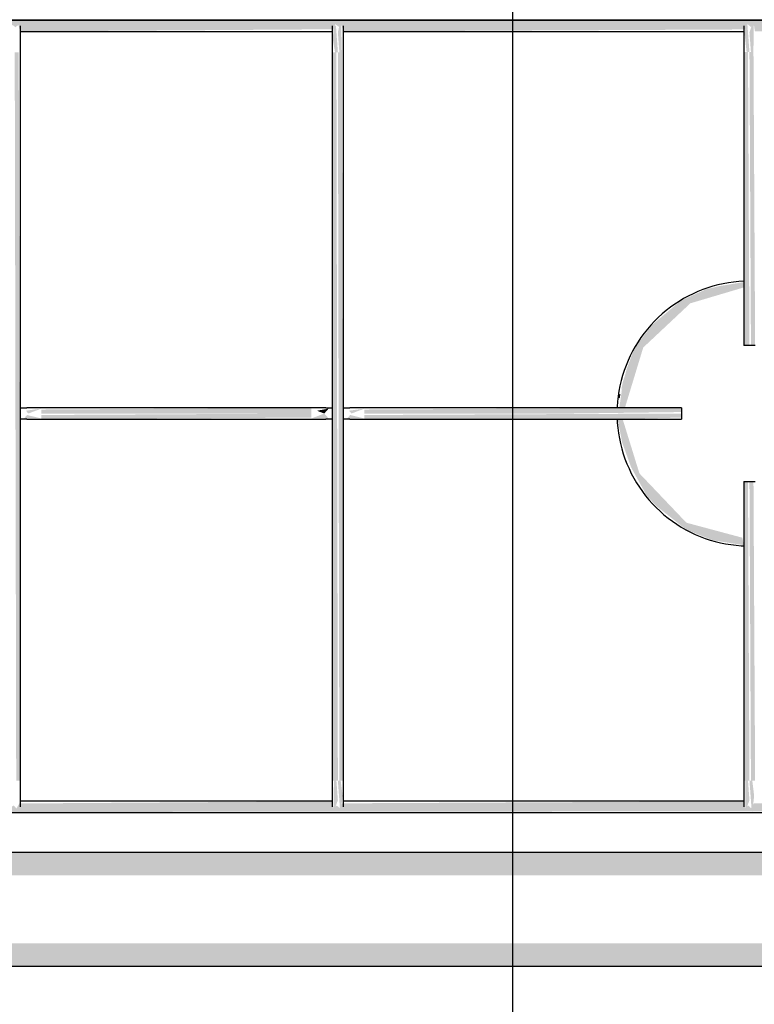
# Model space of a CAD drawing. Header units: millimetres. Extents: x -16331 to -10265, y -4113 to -3584.
# Tile 9 of 21: x -10326.93 to -10326.736, y -4099.745 to -4099.485. Entities that reach past the tile are written whole.
import ezdxf

# ---------------------------------------------------------------- set-up
doc = ezdxf.new("R2010")
doc.units = ezdxf.units.MM
doc.layers.add('AF-Condutos', color=4, linetype='Continuous')
doc.layers.add('ARQ_ELEMENTS', color=253, linetype='Continuous')

# ---------------------------------------------------------------- blocks, each defined once
blk = doc.blocks.new('t2')
at = {"layer": 'ARQ_ELEMENTS'}
for points in [[(-10234.0255, -4121.37764), (-10233.92795, -4121.37711), (-10233.92717, -4121.37582), (-10233.92644, -4121.37652), (-10233.92558, -4121.37582), (-10233.92529, -4121.37764), (-10233.81933, -4121.37713), (-10233.81862, -4121.37591), (-10233.81779, -4121.37652), (-10233.81702, -4121.37591), (-10233.81654, -4121.37764), (-10233.73393, -4121.37707), (-10233.73331, -4121.37575), (-10233.73235, -4121.37636), (-10233.73162, -4121.37598), (-10233.73115, -4121.37764), (-10233.62505, -4121.37711), (-10233.62429, -4121.37575), (-10233.6235, -4121.37645), (-10233.62264, -4121.37606), (-10233.62239, -4121.37764), (-10233.52509, -4121.3772), (-10233.52509, -4121.37464), (-10234.0255, -4121.37507), (-10234.0255, -4121.37761)], [(-10233.7326, -4121.38314), (-10233.73311, -4121.37614), (-10233.73378, -4121.37597), (-10233.73389, -4121.38004), (-10233.73335, -4121.38314), (-10233.73299, -4121.38314)], [(-10233.73185, -4121.38314), (-10233.73154, -4121.38314), (-10233.73174, -4121.37539), (-10233.73215, -4121.37575), (-10233.7326, -4121.37793), (-10233.73221, -4121.38314)], [(-10233.62384, -4121.3831), (-10233.62441, -4121.37539), (-10233.62477, -4121.37575), (-10233.62513, -4121.37815), (-10233.62459, -4121.3831), (-10233.62423, -4121.3831)], [(-10233.62309, -4121.3831), (-10233.62278, -4121.3831), (-10233.62275, -4121.37532), (-10233.62313, -4121.37575), (-10233.62384, -4121.37792), (-10233.62345, -4121.3831)], [(-10233.81649, -4121.57562), (-10233.81693, -4121.38314), (-10233.81799, -4121.38314), (-10233.8176, -4121.57562), (-10233.81654, -4121.57562)], [(-10233.7341, -4121.57562), (-10233.7326, -4121.57562), (-10233.73299, -4121.38314), (-10233.7341, -4121.38314), (-10233.7341, -4121.5278)], [(-10233.7311, -4121.57562), (-10233.73154, -4121.38314), (-10233.7326, -4121.38314), (-10233.73221, -4121.57562), (-10233.73115, -4121.57562)], [(-10233.62534, -4121.46061), (-10233.62384, -4121.46061), (-10233.62423, -4121.3831), (-10233.62534, -4121.3831), (-10233.62534, -4121.45351)], [(-10233.62234, -4121.46061), (-10233.62278, -4121.3831), (-10233.62384, -4121.3831), (-10233.62345, -4121.46061), (-10233.62239, -4121.46061)], [(-10233.81439, -4121.47861), (-10233.81099, -4121.47731), (-10233.81505, -4121.47786), (-10233.81473, -4121.47822)], [(-10233.73959, -4121.47861), (-10233.73959, -4121.47711), (-10233.81099, -4121.47755), (-10233.81099, -4121.47861), (-10233.74992, -4121.47861)], [(-10233.73619, -4121.47861), (-10233.73505, -4121.47731), (-10233.73814, -4121.47787), (-10233.73624, -4121.47859)], [(-10233.729, -4121.47861), (-10233.7256, -4121.47731), (-10233.72966, -4121.47786), (-10233.72934, -4121.47822)], [(-10233.67099, -4121.47861), (-10233.64184, -4121.47822), (-10233.64184, -4121.47711), (-10233.7256, -4121.47755), (-10233.7256, -4121.47861), (-10233.67149, -4121.47861)], [(-10233.81099, -4121.47991), (-10233.81473, -4121.479), (-10233.81553, -4121.47991)], [(-10233.81099, -4121.48011), (-10233.73959, -4121.47967), (-10233.73959, -4121.47861), (-10233.81099, -4121.479), (-10233.81099, -4121.48006)], [(-10233.73505, -4121.47991), (-10233.73619, -4121.47861), (-10233.73959, -4121.47991)], [(-10233.7256, -4121.47991), (-10233.72934, -4121.479), (-10233.73014, -4121.47991)], [(-10233.6587, -4121.48011), (-10233.64184, -4121.47967), (-10233.64184, -4121.47861), (-10233.7256, -4121.479), (-10233.7256, -4121.48011), (-10233.65884, -4121.48011)], [(-10233.6253, -4121.57562), (-10233.62384, -4121.57562), (-10233.62423, -4121.49661), (-10233.62534, -4121.49661), (-10233.62534, -4121.57562)], [(-10233.62234, -4121.57562), (-10233.62278, -4121.49661), (-10233.62384, -4121.49661), (-10233.62345, -4121.57562), (-10233.62239, -4121.57562)], [(-10233.62534, -4121.51339), (-10233.62534, -4121.51334), (-10233.62595, -4121.5133)], [(-10233.73366, -4121.58364), (-10233.7326, -4121.5808), (-10233.73299, -4121.57562), (-10233.73366, -4121.57562), (-10233.7337, -4121.58333), (-10233.73368, -4121.58352)], [(-10233.73185, -4121.58388), (-10233.73135, -4121.57964), (-10233.73185, -4121.57562), (-10233.7326, -4121.57562), (-10233.73203, -4121.58333), (-10233.73188, -4121.58378)], [(-10233.6249, -4121.58364), (-10233.62384, -4121.5808), (-10233.62423, -4121.57562), (-10233.6249, -4121.57562), (-10233.62495, -4121.58333), (-10233.62491, -4121.58358)], [(-10233.62309, -4121.58388), (-10233.6226, -4121.57964), (-10233.62309, -4121.57562), (-10233.62384, -4121.57562), (-10233.62327, -4121.58333), (-10233.62311, -4121.58384)], [(-10234.0255, -4121.58408), (-10233.52509, -4121.58364), (-10233.52519, -4121.58108), (-10233.62264, -4121.58161), (-10233.62342, -4121.5829), (-10233.62415, -4121.5822), (-10233.62501, -4121.58289), (-10233.6253, -4121.58108), (-10233.73139, -4121.58161), (-10233.7322, -4121.58281), (-10233.7329, -4121.5822), (-10233.73377, -4121.58281), (-10233.73405, -4121.58108), (-10233.81679, -4121.58165), (-10233.81754, -4121.58297), (-10233.81829, -4121.5822), (-10233.81917, -4121.58274), (-10233.81944, -4121.58108), (-10233.92554, -4121.58161), (-10233.92629, -4121.58297), (-10233.92709, -4121.58227), (-10233.92794, -4121.58266), (-10233.9282, -4121.58108), (-10234.0255, -4121.58152), (-10234.0255, -4121.58403)], [(-10233.51754, -4121.60068), (-10233.51319, -4121.60068), (-10233.51319, -4121.59464), (-10234.07819, -4121.59484), (-10234.07819, -4121.60068), (-10233.52812, -4121.60068)], [(-10233.81944, -4121.62464), (-10233.51319, -4121.62443), (-10233.51319, -4121.6186), (-10234.07819, -4121.6186), (-10234.07819, -4121.62464), (-10233.82885, -4121.62464)]]:
    blk.add_hatch(color=256, dxfattribs=at).paths.add_polyline_path(points, flags=0)
h = blk.add_hatch(color=256, dxfattribs=at)
h.paths.add_polyline_path([(-10233.62534, -4121.51334), (-10233.62573, -4121.51142), (-10233.6405, -4121.50746), (-10233.65292, -4121.49442), (-10233.65734, -4121.48011), (-10233.65867, -4121.48011), (-10233.65748, -4121.48626), (-10233.6551, -4121.49286), (-10233.6509, -4121.50045), (-10233.64833, -4121.50314), (-10233.6405, -4121.50932), (-10233.63359, -4121.51209), (-10233.62595, -4121.5133)], flags=0)
h.paths.add_polyline_path([(-10233.65676, -4121.47711), (-10233.65671, -4121.47695), (-10233.65191, -4121.46117), (-10233.63946, -4121.44948), (-10233.62534, -4121.44529), (-10233.62534, -4121.44388), (-10233.63051, -4121.44473), (-10233.63173, -4121.44492), (-10233.63539, -4121.4458), (-10233.64208, -4121.44886), (-10233.64943, -4121.45507), (-10233.6542, -4121.46127), (-10233.65629, -4121.46687), (-10233.6573, -4121.47073), (-10233.65824, -4121.47711), (-10233.65709, -4121.47711)], flags=0)
h = blk.add_hatch(color=256, dxfattribs=at)
h.paths.add_polyline_path([(-10233.65865, -4121.47711), (-10233.65858, -4121.4767), (-10233.65867, -4121.47711)], flags=0)
h.paths.add_polyline_path([(-10233.65791, -4121.47325), (-10233.6551, -4121.46404), (-10233.6573, -4121.47023), (-10233.65784, -4121.47294)], flags=0)
for p, q in [((-10234.0255, -4121.37464), (-10233.52509, -4121.37464)), ((-10233.52509, -4121.37464), (-10234.0255, -4121.37464)), ((-10233.81668, -4121.37764), (-10233.73401, -4121.37764)), ((-10233.73129, -4121.37764), (-10233.62515, -4121.37764)), ((-10233.81649, -4121.57562), (-10233.81649, -4121.38314)), ((-10233.7341, -4121.38314), (-10233.7341, -4121.57562)), ((-10233.7311, -4121.57562), (-10233.7311, -4121.38314)), ((-10233.62534, -4121.3831), (-10233.62534, -4121.46061)), ((-10233.62384, -4121.46061), (-10233.62534, -4121.46061)), ((-10233.62234, -4121.46061), (-10233.62384, -4121.46061)), ((-10233.73959, -4121.47711), (-10233.81099, -4121.47711)), ((-10233.64184, -4121.47711), (-10233.7256, -4121.47711)), ((-10233.64184, -4121.47711), (-10233.64184, -4121.47861)), ((-10233.81099, -4121.48011), (-10233.73959, -4121.48011)), ((-10233.7256, -4121.48011), (-10233.64184, -4121.48011)), ((-10233.64184, -4121.47861), (-10233.64184, -4121.48011)), ((-10233.62534, -4121.49661), (-10233.62534, -4121.57562)), ((-10233.62534, -4121.49661), (-10233.62384, -4121.49661)), ((-10233.62384, -4121.49661), (-10233.62234, -4121.49661)), ((-10233.73401, -4121.58108), (-10233.81668, -4121.58108)), ((-10233.62526, -4121.58108), (-10233.73129, -4121.58108)), ((-10234.0255, -4121.58408), (-10233.52509, -4121.58408)), ((-10233.51319, -4121.59464), (-10234.07819, -4121.59464)), ((-10234.07819, -4121.62464), (-10233.51319, -4121.62464))]:
    blk.add_line(p, q, dxfattribs=at)
at = {"layer": 'ARQ_ELEMENTS', "flags": 128}
for points in [[(-10233.81649, -4121.38314), (-10233.81649, -4121.38286), (-10233.81649, -4121.38258), (-10233.81649, -4121.3823), (-10233.81649, -4121.38202), (-10233.81649, -4121.38174), (-10233.81649, -4121.38147), (-10233.81649, -4121.3812), (-10233.81649, -4121.38093), (-10233.81649, -4121.38067), (-10233.81649, -4121.38041), (-10233.81649, -4121.38015), (-10233.81649, -4121.3799), (-10233.81649, -4121.37966), (-10233.81649, -4121.37942), (-10233.81649, -4121.37918), (-10233.81649, -4121.37896), (-10233.81649, -4121.37873), (-10233.81649, -4121.37852), (-10233.81649, -4121.37831), (-10233.81649, -4121.37811), (-10233.81649, -4121.37792), (-10233.81649, -4121.37774), (-10233.81649, -4121.37757), (-10233.81649, -4121.3774), (-10233.81649, -4121.37725), (-10233.81649, -4121.3771), (-10233.81649, -4121.37696), (-10233.81649, -4121.37683), (-10233.81649, -4121.37672), (-10233.81649, -4121.37661), (-10233.81649, -4121.37652), (-10233.81649, -4121.37643), (-10233.81649, -4121.37635), (-10233.81649, -4121.37629), (-10233.81649, -4121.37624), (-10233.81649, -4121.3762), (-10233.81649, -4121.37616), (-10233.81649, -4121.37614), (-10233.81649, -4121.37614)], [(-10233.7341, -4121.37614), (-10233.7341, -4121.37614), (-10233.7341, -4121.37616), (-10233.7341, -4121.37619), (-10233.7341, -4121.37623), (-10233.7341, -4121.37628), (-10233.7341, -4121.37634), (-10233.7341, -4121.37641), (-10233.7341, -4121.37649), (-10233.7341, -4121.37658), (-10233.7341, -4121.37669), (-10233.7341, -4121.3768), (-10233.7341, -4121.37693), (-10233.7341, -4121.37706), (-10233.7341, -4121.3772), (-10233.7341, -4121.37736), (-10233.7341, -4121.37752), (-10233.7341, -4121.37769), (-10233.7341, -4121.37787), (-10233.7341, -4121.37806), (-10233.7341, -4121.37826), (-10233.7341, -4121.37846), (-10233.7341, -4121.37868), (-10233.7341, -4121.37889), (-10233.7341, -4121.37912), (-10233.7341, -4121.37935), (-10233.7341, -4121.37959), (-10233.7341, -4121.37984), (-10233.7341, -4121.38009), (-10233.7341, -4121.38034), (-10233.7341, -4121.3806), (-10233.7341, -4121.38086), (-10233.7341, -4121.38113), (-10233.7341, -4121.3814), (-10233.7341, -4121.38167), (-10233.7341, -4121.38195), (-10233.7341, -4121.38222), (-10233.7341, -4121.3825), (-10233.7341, -4121.38278), (-10233.7341, -4121.38306), (-10233.7341, -4121.38314)], [(-10233.7311, -4121.38314), (-10233.7311, -4121.38286), (-10233.7311, -4121.38258), (-10233.7311, -4121.3823), (-10233.7311, -4121.38202), (-10233.7311, -4121.38174), (-10233.7311, -4121.38147), (-10233.7311, -4121.3812), (-10233.7311, -4121.38093), (-10233.7311, -4121.38067), (-10233.7311, -4121.38041), (-10233.7311, -4121.38015), (-10233.7311, -4121.3799), (-10233.7311, -4121.37966), (-10233.7311, -4121.37942), (-10233.7311, -4121.37918), (-10233.7311, -4121.37896), (-10233.7311, -4121.37873), (-10233.7311, -4121.37852), (-10233.7311, -4121.37831), (-10233.7311, -4121.37811), (-10233.7311, -4121.37792), (-10233.7311, -4121.37774), (-10233.7311, -4121.37757), (-10233.7311, -4121.3774), (-10233.7311, -4121.37725), (-10233.7311, -4121.3771), (-10233.7311, -4121.37696), (-10233.7311, -4121.37683), (-10233.7311, -4121.37672), (-10233.7311, -4121.37661), (-10233.7311, -4121.37652), (-10233.7311, -4121.37643), (-10233.7311, -4121.37635), (-10233.7311, -4121.37629), (-10233.7311, -4121.37624), (-10233.7311, -4121.3762), (-10233.7311, -4121.37616), (-10233.7311, -4121.37614), (-10233.7311, -4121.37614)], [(-10233.62534, -4121.37614), (-10233.62534, -4121.37614), (-10233.62534, -4121.37616), (-10233.62534, -4121.37619), (-10233.62534, -4121.37622), (-10233.62534, -4121.37627), (-10233.62534, -4121.37634), (-10233.62534, -4121.37641), (-10233.62534, -4121.37649), (-10233.62534, -4121.37658), (-10233.62534, -4121.37669), (-10233.62534, -4121.3768), (-10233.62534, -4121.37692), (-10233.62534, -4121.37706), (-10233.62534, -4121.3772), (-10233.62534, -4121.37735), (-10233.62534, -4121.37751), (-10233.62534, -4121.37768), (-10233.62534, -4121.37786), (-10233.62534, -4121.37805), (-10233.62534, -4121.37825), (-10233.62534, -4121.37845), (-10233.62534, -4121.37866), (-10233.62534, -4121.37888), (-10233.62534, -4121.3791), (-10233.62534, -4121.37934), (-10233.62534, -4121.37957), (-10233.62534, -4121.37982), (-10233.62534, -4121.38006), (-10233.62534, -4121.38032), (-10233.62534, -4121.38057), (-10233.62534, -4121.38084), (-10233.62534, -4121.3811), (-10233.62534, -4121.38137), (-10233.62534, -4121.38164), (-10233.62534, -4121.38191), (-10233.62534, -4121.38219), (-10233.62534, -4121.38246), (-10233.62534, -4121.38274), (-10233.62534, -4121.38302), (-10233.62534, -4121.3831)], [(-10233.62526, -4121.44364), (-10233.62664, -4121.44372), (-10233.62803, -4121.44386), (-10233.62942, -4121.44406), (-10233.6308, -4121.44431), (-10233.63216, -4121.44461), (-10233.63351, -4121.44497), (-10233.63485, -4121.44539), (-10233.63617, -4121.44585), (-10233.63747, -4121.44637), (-10233.63875, -4121.44694), (-10233.64, -4121.44756), (-10233.64123, -4121.44824), (-10233.64243, -4121.44896), (-10233.6436, -4121.44972), (-10233.64474, -4121.45054), (-10233.64585, -4121.45139), (-10233.64692, -4121.4523), (-10233.64795, -4121.45324), (-10233.64895, -4121.45423), (-10233.64991, -4121.45525), (-10233.65082, -4121.45631), (-10233.65169, -4121.45741), (-10233.65251, -4121.45854), (-10233.65329, -4121.4597), (-10233.65403, -4121.46089), (-10233.65471, -4121.46211), (-10233.65535, -4121.46336), (-10233.65593, -4121.46463), (-10233.65646, -4121.46593), (-10233.65694, -4121.46724), (-10233.65737, -4121.46857), (-10233.65775, -4121.46992), (-10233.65807, -4121.47129), (-10233.65833, -4121.47266), (-10233.65854, -4121.47404), (-10233.6587, -4121.47544), (-10233.6588, -4121.47683)], [(-10233.62526, -4121.44364), (-10233.62664, -4121.44372), (-10233.62803, -4121.44386), (-10233.62942, -4121.44406), (-10233.6308, -4121.44431), (-10233.63216, -4121.44461), (-10233.63351, -4121.44497), (-10233.63485, -4121.44539), (-10233.63617, -4121.44585), (-10233.63747, -4121.44637), (-10233.63875, -4121.44694), (-10233.64, -4121.44756), (-10233.64123, -4121.44824), (-10233.64243, -4121.44896), (-10233.6436, -4121.44972), (-10233.64474, -4121.45054), (-10233.64585, -4121.45139), (-10233.64692, -4121.4523), (-10233.64795, -4121.45324), (-10233.64895, -4121.45423), (-10233.64991, -4121.45525), (-10233.65082, -4121.45631), (-10233.65169, -4121.45741), (-10233.65251, -4121.45854), (-10233.65329, -4121.4597), (-10233.65403, -4121.46089), (-10233.65471, -4121.46211), (-10233.65535, -4121.46336), (-10233.65593, -4121.46463), (-10233.65646, -4121.46593), (-10233.65694, -4121.46724), (-10233.65737, -4121.46857), (-10233.65775, -4121.46992), (-10233.65807, -4121.47129), (-10233.65833, -4121.47266), (-10233.65854, -4121.47404), (-10233.6587, -4121.47544), (-10233.6588, -4121.47683)], [(-10233.8165, -4121.47711), (-10233.81639, -4121.47711), (-10233.81627, -4121.47711), (-10233.81616, -4121.47711), (-10233.81606, -4121.47711), (-10233.81595, -4121.47711), (-10233.81585, -4121.47711), (-10233.81576, -4121.47711), (-10233.81566, -4121.47711), (-10233.81557, -4121.47711), (-10233.81549, -4121.47711), (-10233.81541, -4121.47711), (-10233.81533, -4121.47711), (-10233.81526, -4121.47711), (-10233.81519, -4121.47711), (-10233.81512, -4121.47711), (-10233.81506, -4121.47711), (-10233.81501, -4121.47711), (-10233.81496, -4121.47711), (-10233.81491, -4121.47711), (-10233.81487, -4121.47711), (-10233.81484, -4121.47711), (-10233.81481, -4121.47711), (-10233.8148, -4121.47711)], [(-10233.81099, -4121.47711), (-10233.81115, -4121.47711), (-10233.8113, -4121.47711), (-10233.81146, -4121.47711), (-10233.81161, -4121.47711), (-10233.81176, -4121.47711), (-10233.81192, -4121.47711), (-10233.81207, -4121.47711), (-10233.81222, -4121.47711), (-10233.81236, -4121.47711), (-10233.81251, -4121.47711), (-10233.81265, -4121.47711), (-10233.81279, -4121.47711), (-10233.81292, -4121.47711), (-10233.81306, -4121.47711), (-10233.81319, -4121.47711), (-10233.81331, -4121.47711), (-10233.81344, -4121.47711), (-10233.81356, -4121.47711), (-10233.81367, -4121.47711), (-10233.81378, -4121.47711), (-10233.81389, -4121.47711), (-10233.81399, -4121.47711), (-10233.81409, -4121.47711), (-10233.81418, -4121.47711), (-10233.81426, -4121.47711), (-10233.81434, -4121.47711), (-10233.81442, -4121.47711), (-10233.81449, -4121.47711), (-10233.81456, -4121.47711), (-10233.81462, -4121.47711), (-10233.81467, -4121.47711), (-10233.81472, -4121.47711), (-10233.81476, -4121.47711), (-10233.81479, -4121.47711), (-10233.8148, -4121.47711)], [(-10233.73579, -4121.47711), (-10233.73582, -4121.47711), (-10233.73586, -4121.47711), (-10233.73591, -4121.47711), (-10233.73596, -4121.47711), (-10233.73602, -4121.47711), (-10233.73608, -4121.47711), (-10233.73615, -4121.47711), (-10233.73623, -4121.47711), (-10233.73631, -4121.47711), (-10233.7364, -4121.47711), (-10233.73649, -4121.47711), (-10233.73658, -4121.47711), (-10233.73668, -4121.47711), (-10233.73679, -4121.47711), (-10233.7369, -4121.47711), (-10233.73701, -4121.47711), (-10233.73713, -4121.47711), (-10233.73725, -4121.47711), (-10233.73738, -4121.47711), (-10233.73751, -4121.47711), (-10233.73764, -4121.47711), (-10233.73778, -4121.47711), (-10233.73792, -4121.47711), (-10233.73806, -4121.47711), (-10233.7382, -4121.47711), (-10233.73835, -4121.47711), (-10233.7385, -4121.47711), (-10233.73865, -4121.47711), (-10233.7388, -4121.47711), (-10233.73895, -4121.47711), (-10233.7391, -4121.47711), (-10233.73926, -4121.47711), (-10233.73941, -4121.47711), (-10233.73957, -4121.47711), (-10233.73959, -4121.47711)], [(-10233.73579, -4121.47711), (-10233.73576, -4121.47711), (-10233.73572, -4121.47711), (-10233.73568, -4121.47711), (-10233.73564, -4121.47711), (-10233.73559, -4121.47711), (-10233.73554, -4121.47711), (-10233.73548, -4121.47711), (-10233.73542, -4121.47711), (-10233.73535, -4121.47711), (-10233.73528, -4121.47711), (-10233.7352, -4121.47711), (-10233.73512, -4121.47711), (-10233.73504, -4121.47711), (-10233.73495, -4121.47711), (-10233.73486, -4121.47711), (-10233.73476, -4121.47711), (-10233.73466, -4121.47711), (-10233.73456, -4121.47711), (-10233.73445, -4121.47711), (-10233.73434, -4121.47711), (-10233.73423, -4121.47711), (-10233.73412, -4121.47711)], [(-10233.73111, -4121.47711), (-10233.731, -4121.47711), (-10233.73088, -4121.47711), (-10233.73077, -4121.47711), (-10233.73067, -4121.47711), (-10233.73056, -4121.47711), (-10233.73046, -4121.47711), (-10233.73037, -4121.47711), (-10233.73027, -4121.47711), (-10233.73018, -4121.47711), (-10233.7301, -4121.47711), (-10233.73002, -4121.47711), (-10233.72994, -4121.47711), (-10233.72987, -4121.47711), (-10233.7298, -4121.47711), (-10233.72973, -4121.47711), (-10233.72967, -4121.47711), (-10233.72962, -4121.47711), (-10233.72957, -4121.47711), (-10233.72952, -4121.47711), (-10233.72948, -4121.47711), (-10233.72945, -4121.47711), (-10233.72942, -4121.47711), (-10233.72941, -4121.47711)], [(-10233.7256, -4121.47711), (-10233.72576, -4121.47711), (-10233.72591, -4121.47711), (-10233.72607, -4121.47711), (-10233.72622, -4121.47711), (-10233.72638, -4121.47711), (-10233.72653, -4121.47711), (-10233.72668, -4121.47711), (-10233.72683, -4121.47711), (-10233.72697, -4121.47711), (-10233.72712, -4121.47711), (-10233.72726, -4121.47711), (-10233.7274, -4121.47711), (-10233.72753, -4121.47711), (-10233.72767, -4121.47711), (-10233.7278, -4121.47711), (-10233.72792, -4121.47711), (-10233.72805, -4121.47711), (-10233.72817, -4121.47711), (-10233.72828, -4121.47711), (-10233.72839, -4121.47711), (-10233.7285, -4121.47711), (-10233.7286, -4121.47711), (-10233.7287, -4121.47711), (-10233.72879, -4121.47711), (-10233.72887, -4121.47711), (-10233.72896, -4121.47711), (-10233.72903, -4121.47711), (-10233.7291, -4121.47711), (-10233.72917, -4121.47711), (-10233.72923, -4121.47711), (-10233.72928, -4121.47711), (-10233.72933, -4121.47711), (-10233.72937, -4121.47711), (-10233.7294, -4121.47711), (-10233.72941, -4121.47711)], [(-10233.8148, -4121.48011), (-10233.81483, -4121.48011), (-10233.81486, -4121.48011), (-10233.8149, -4121.48011), (-10233.81494, -4121.48011), (-10233.81499, -4121.48011), (-10233.81505, -4121.48011), (-10233.81511, -4121.48011), (-10233.81517, -4121.48011), (-10233.81524, -4121.48011), (-10233.81531, -4121.48011), (-10233.81538, -4121.48011), (-10233.81546, -4121.48011), (-10233.81555, -4121.48011), (-10233.81564, -4121.48011), (-10233.81573, -4121.48011), (-10233.81583, -4121.48011), (-10233.81592, -4121.48011), (-10233.81603, -4121.48011), (-10233.81613, -4121.48011), (-10233.81624, -4121.48011), (-10233.81635, -4121.48011), (-10233.81647, -4121.48011)], [(-10233.8148, -4121.48011), (-10233.81476, -4121.48011), (-10233.81472, -4121.48011), (-10233.81468, -4121.48011), (-10233.81462, -4121.48011), (-10233.81457, -4121.48011), (-10233.8145, -4121.48011), (-10233.81443, -4121.48011), (-10233.81436, -4121.48011), (-10233.81428, -4121.48011), (-10233.81419, -4121.48011), (-10233.8141, -4121.48011), (-10233.814, -4121.48011), (-10233.8139, -4121.48011), (-10233.8138, -4121.48011), (-10233.81369, -4121.48011), (-10233.81357, -4121.48011), (-10233.81345, -4121.48011), (-10233.81333, -4121.48011), (-10233.81321, -4121.48011), (-10233.81308, -4121.48011), (-10233.81294, -4121.48011), (-10233.81281, -4121.48011), (-10233.81267, -4121.48011), (-10233.81253, -4121.48011), (-10233.81238, -4121.48011), (-10233.81224, -4121.48011), (-10233.81209, -4121.48011), (-10233.81194, -4121.48011), (-10233.81179, -4121.48011), (-10233.81163, -4121.48011), (-10233.81148, -4121.48011), (-10233.81133, -4121.48011), (-10233.81117, -4121.48011), (-10233.81101, -4121.48011), (-10233.81099, -4121.48011)], [(-10233.73959, -4121.48011), (-10233.73944, -4121.48011), (-10233.73928, -4121.48011), (-10233.73913, -4121.48011), (-10233.73897, -4121.48011), (-10233.73882, -4121.48011), (-10233.73867, -4121.48011), (-10233.73852, -4121.48011), (-10233.73837, -4121.48011), (-10233.73822, -4121.48011), (-10233.73808, -4121.48011), (-10233.73794, -4121.48011), (-10233.7378, -4121.48011), (-10233.73766, -4121.48011), (-10233.73753, -4121.48011), (-10233.7374, -4121.48011), (-10233.73727, -4121.48011), (-10233.73715, -4121.48011), (-10233.73703, -4121.48011), (-10233.73691, -4121.48011), (-10233.7368, -4121.48011), (-10233.7367, -4121.48011), (-10233.7366, -4121.48011), (-10233.7365, -4121.48011), (-10233.73641, -4121.48011), (-10233.73632, -4121.48011), (-10233.73624, -4121.48011), (-10233.73616, -4121.48011), (-10233.73609, -4121.48011), (-10233.73603, -4121.48011), (-10233.73597, -4121.48011), (-10233.73592, -4121.48011), (-10233.73587, -4121.48011), (-10233.73583, -4121.48011), (-10233.73579, -4121.48011), (-10233.73579, -4121.48011)], [(-10233.73409, -4121.48011), (-10233.7342, -4121.48011), (-10233.73431, -4121.48011), (-10233.73442, -4121.48011), (-10233.73453, -4121.48011), (-10233.73463, -4121.48011), (-10233.73473, -4121.48011), (-10233.73483, -4121.48011), (-10233.73492, -4121.48011), (-10233.73501, -4121.48011), (-10233.7351, -4121.48011), (-10233.73518, -4121.48011), (-10233.73526, -4121.48011), (-10233.73533, -4121.48011), (-10233.7354, -4121.48011), (-10233.73546, -4121.48011), (-10233.73552, -4121.48011), (-10233.73558, -4121.48011), (-10233.73563, -4121.48011), (-10233.73567, -4121.48011), (-10233.73571, -4121.48011), (-10233.73575, -4121.48011), (-10233.73578, -4121.48011), (-10233.73579, -4121.48011)], [(-10233.72941, -4121.48011), (-10233.72944, -4121.48011), (-10233.72947, -4121.48011), (-10233.72951, -4121.48011), (-10233.72955, -4121.48011), (-10233.7296, -4121.48011), (-10233.72966, -4121.48011), (-10233.72972, -4121.48011), (-10233.72978, -4121.48011), (-10233.72985, -4121.48011), (-10233.72992, -4121.48011), (-10233.72999, -4121.48011), (-10233.73008, -4121.48011), (-10233.73016, -4121.48011), (-10233.73025, -4121.48011), (-10233.73034, -4121.48011), (-10233.73044, -4121.48011), (-10233.73053, -4121.48011), (-10233.73064, -4121.48011), (-10233.73074, -4121.48011), (-10233.73085, -4121.48011), (-10233.73096, -4121.48011), (-10233.73108, -4121.48011)], [(-10233.72941, -4121.48011), (-10233.72937, -4121.48011), (-10233.72933, -4121.48011), (-10233.72929, -4121.48011), (-10233.72923, -4121.48011), (-10233.72918, -4121.48011), (-10233.72911, -4121.48011), (-10233.72904, -4121.48011), (-10233.72897, -4121.48011), (-10233.72889, -4121.48011), (-10233.7288, -4121.48011), (-10233.72871, -4121.48011), (-10233.72861, -4121.48011), (-10233.72851, -4121.48011), (-10233.72841, -4121.48011), (-10233.7283, -4121.48011), (-10233.72818, -4121.48011), (-10233.72806, -4121.48011), (-10233.72794, -4121.48011), (-10233.72782, -4121.48011), (-10233.72769, -4121.48011), (-10233.72755, -4121.48011), (-10233.72742, -4121.48011), (-10233.72728, -4121.48011), (-10233.72714, -4121.48011), (-10233.72699, -4121.48011), (-10233.72685, -4121.48011), (-10233.7267, -4121.48011), (-10233.72655, -4121.48011), (-10233.7264, -4121.48011), (-10233.72624, -4121.48011), (-10233.72609, -4121.48011), (-10233.72594, -4121.48011), (-10233.72578, -4121.48011), (-10233.72563, -4121.48011), (-10233.7256, -4121.48011)], [(-10233.65881, -4121.48003), (-10233.65876, -4121.48103), (-10233.65863, -4121.48242), (-10233.65845, -4121.48381), (-10233.65822, -4121.48519), (-10233.65793, -4121.48656), (-10233.65758, -4121.48792), (-10233.65718, -4121.48926), (-10233.65673, -4121.49059), (-10233.65622, -4121.49189), (-10233.65567, -4121.49317), (-10233.65506, -4121.49444), (-10233.6544, -4121.49567), (-10233.6537, -4121.49688), (-10233.65294, -4121.49806), (-10233.65214, -4121.49921), (-10233.65129, -4121.50032), (-10233.6504, -4121.5014), (-10233.64947, -4121.50245), (-10233.6485, -4121.50345), (-10233.64748, -4121.50442), (-10233.64643, -4121.50534), (-10233.64535, -4121.50623), (-10233.64422, -4121.50706), (-10233.64307, -4121.50786), (-10233.64189, -4121.5086), (-10233.64067, -4121.5093), (-10233.63943, -4121.50995), (-10233.63816, -4121.51055), (-10233.63688, -4121.51109), (-10233.63557, -4121.51159), (-10233.63424, -4121.51203), (-10233.63289, -4121.51242), (-10233.63153, -4121.51275), (-10233.63016, -4121.51303), (-10233.62878, -4121.51326), (-10233.62739, -4121.51343), (-10233.626, -4121.51354), (-10233.62529, -4121.51357)], [(-10233.65881, -4121.48003), (-10233.65876, -4121.48103), (-10233.65863, -4121.48242), (-10233.65845, -4121.48381), (-10233.65822, -4121.48519), (-10233.65793, -4121.48656), (-10233.65758, -4121.48792), (-10233.65718, -4121.48926), (-10233.65673, -4121.49059), (-10233.65622, -4121.49189), (-10233.65567, -4121.49317), (-10233.65506, -4121.49444), (-10233.6544, -4121.49567), (-10233.6537, -4121.49688), (-10233.65294, -4121.49806), (-10233.65214, -4121.49921), (-10233.65129, -4121.50032), (-10233.6504, -4121.5014), (-10233.64947, -4121.50245), (-10233.6485, -4121.50345), (-10233.64748, -4121.50442), (-10233.64643, -4121.50534), (-10233.64535, -4121.50623), (-10233.64422, -4121.50706), (-10233.64307, -4121.50786), (-10233.64189, -4121.5086), (-10233.64067, -4121.5093), (-10233.63943, -4121.50995), (-10233.63816, -4121.51055), (-10233.63688, -4121.51109), (-10233.63557, -4121.51159), (-10233.63424, -4121.51203), (-10233.63289, -4121.51242), (-10233.63153, -4121.51275), (-10233.63016, -4121.51303), (-10233.62878, -4121.51326), (-10233.62739, -4121.51343), (-10233.626, -4121.51354), (-10233.62529, -4121.51357)], [(-10233.81649, -4121.58258), (-10233.81649, -4121.58258), (-10233.81649, -4121.58256), (-10233.81649, -4121.58253), (-10233.81649, -4121.5825), (-10233.81649, -4121.58245), (-10233.81649, -4121.58238), (-10233.81649, -4121.58231), (-10233.81649, -4121.58223), (-10233.81649, -4121.58214), (-10233.81649, -4121.58203), (-10233.81649, -4121.58192), (-10233.81649, -4121.5818), (-10233.81649, -4121.58166), (-10233.81649, -4121.58152), (-10233.81649, -4121.58137), (-10233.81649, -4121.58121), (-10233.81649, -4121.58104), (-10233.81649, -4121.58086), (-10233.81649, -4121.58067), (-10233.81649, -4121.58047), (-10233.81649, -4121.58027), (-10233.81649, -4121.58006), (-10233.81649, -4121.57984), (-10233.81649, -4121.57962), (-10233.81649, -4121.57938), (-10233.81649, -4121.57915), (-10233.81649, -4121.5789), (-10233.81649, -4121.57866), (-10233.81649, -4121.5784), (-10233.81649, -4121.57815), (-10233.81649, -4121.57788), (-10233.81649, -4121.57762), (-10233.81649, -4121.57735), (-10233.81649, -4121.57708), (-10233.81649, -4121.57681), (-10233.81649, -4121.57653), (-10233.81649, -4121.57625), (-10233.81649, -4121.57598), (-10233.81649, -4121.5757), (-10233.81649, -4121.57562)], [(-10233.7341, -4121.57562), (-10233.7341, -4121.5759), (-10233.7341, -4121.57618), (-10233.7341, -4121.57646), (-10233.7341, -4121.57673), (-10233.7341, -4121.57701), (-10233.7341, -4121.57728), (-10233.7341, -4121.57755), (-10233.7341, -4121.57781), (-10233.7341, -4121.57808), (-10233.7341, -4121.57833), (-10233.7341, -4121.57859), (-10233.7341, -4121.57884), (-10233.7341, -4121.57908), (-10233.7341, -4121.57932), (-10233.7341, -4121.57955), (-10233.7341, -4121.57978), (-10233.7341, -4121.58), (-10233.7341, -4121.58021), (-10233.7341, -4121.58042), (-10233.7341, -4121.58062), (-10233.7341, -4121.58081), (-10233.7341, -4121.58099), (-10233.7341, -4121.58116), (-10233.7341, -4121.58133), (-10233.7341, -4121.58148), (-10233.7341, -4121.58163), (-10233.7341, -4121.58176), (-10233.7341, -4121.58189), (-10233.7341, -4121.582), (-10233.7341, -4121.58211), (-10233.7341, -4121.58221), (-10233.7341, -4121.58229), (-10233.7341, -4121.58237), (-10233.7341, -4121.58243), (-10233.7341, -4121.58248), (-10233.7341, -4121.58252), (-10233.7341, -4121.58256), (-10233.7341, -4121.58257), (-10233.7341, -4121.58258)], [(-10233.7311, -4121.58258), (-10233.7311, -4121.58258), (-10233.7311, -4121.58256), (-10233.7311, -4121.58253), (-10233.7311, -4121.5825), (-10233.7311, -4121.58245), (-10233.7311, -4121.58238), (-10233.7311, -4121.58231), (-10233.7311, -4121.58223), (-10233.7311, -4121.58214), (-10233.7311, -4121.58203), (-10233.7311, -4121.58192), (-10233.7311, -4121.5818), (-10233.7311, -4121.58166), (-10233.7311, -4121.58152), (-10233.7311, -4121.58137), (-10233.7311, -4121.58121), (-10233.7311, -4121.58104), (-10233.7311, -4121.58086), (-10233.7311, -4121.58067), (-10233.7311, -4121.58047), (-10233.7311, -4121.58027), (-10233.7311, -4121.58006), (-10233.7311, -4121.57984), (-10233.7311, -4121.57962), (-10233.7311, -4121.57938), (-10233.7311, -4121.57915), (-10233.7311, -4121.5789), (-10233.7311, -4121.57866), (-10233.7311, -4121.5784), (-10233.7311, -4121.57815), (-10233.7311, -4121.57788), (-10233.7311, -4121.57762), (-10233.7311, -4121.57735), (-10233.7311, -4121.57708), (-10233.7311, -4121.57681), (-10233.7311, -4121.57653), (-10233.7311, -4121.57625), (-10233.7311, -4121.57598), (-10233.7311, -4121.5757), (-10233.7311, -4121.57562)], [(-10233.62534, -4121.57562), (-10233.62534, -4121.5759), (-10233.62534, -4121.57618), (-10233.62534, -4121.57646), (-10233.62534, -4121.57673), (-10233.62534, -4121.57701), (-10233.62534, -4121.57728), (-10233.62534, -4121.57755), (-10233.62534, -4121.57781), (-10233.62534, -4121.57808), (-10233.62534, -4121.57833), (-10233.62534, -4121.57859), (-10233.62534, -4121.57884), (-10233.62534, -4121.57908), (-10233.62534, -4121.57932), (-10233.62534, -4121.57955), (-10233.62534, -4121.57978), (-10233.62534, -4121.58), (-10233.62534, -4121.58021), (-10233.62534, -4121.58042), (-10233.62534, -4121.58062), (-10233.62534, -4121.58081), (-10233.62534, -4121.58099), (-10233.62534, -4121.58116), (-10233.62534, -4121.58133), (-10233.62534, -4121.58148), (-10233.62534, -4121.58163), (-10233.62534, -4121.58176), (-10233.62534, -4121.58189), (-10233.62534, -4121.582), (-10233.62534, -4121.58211), (-10233.62534, -4121.58221), (-10233.62534, -4121.58229), (-10233.62534, -4121.58237), (-10233.62534, -4121.58243), (-10233.62534, -4121.58248), (-10233.62534, -4121.58252), (-10233.62534, -4121.58256), (-10233.62534, -4121.58257), (-10233.62534, -4121.58258)]]:
    blk.add_lwpolyline(points, dxfattribs=at)
at = {"layer": 'ARQ_ELEMENTS'}
blk.add_open_spline([(-10233.65824, -4121.47445), (-10233.65823, -4121.47433), (-10233.6582, -4121.47408), (-10233.65812, -4121.47375), (-10233.65804, -4121.47358), (-10233.658, -4121.47351)], degree=3, dxfattribs=at)

msp = doc.modelspace()

# ---------------------------------------------------------------- linework, layer by layer
at = {"layer": 'AF-Condutos'}
msp.add_line((-10326.80014, -4100.13852), (-10326.80014, -4097.70502), dxfattribs=at)

# ---------------------------------------------------------------- block references
msp.add_blockref('t2', (-93.11381, 21.88962))

doc.saveas('drawing.dxf')
